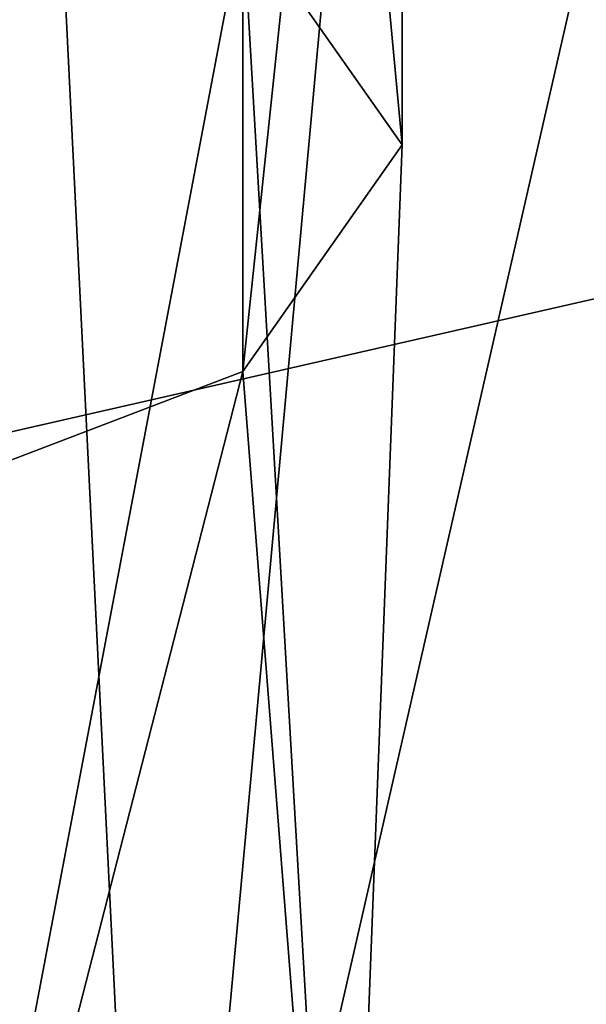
# Model space of a CAD drawing. Header units: millimetres. Extents: x -100 to 89, y -38 to 69.
# Tile 228 of 256: x -59.4 to -55.1, y 9.44 to 16.91. Entities that reach past the tile are written whole.
import ezdxf

# ---------------------------------------------------------------- set-up
doc = ezdxf.new("R2010")
doc.units = ezdxf.units.MM
doc.header["$LTSCALE"] = 65.185185
for name, color, linetype in [('479', 7, 'CONTINUOUS'), ('480', 7, 'CONTINUOUS'), ('795', 7, 'CONTINUOUS')]:
    doc.layers.add(name, color=color, linetype=linetype)

msp = doc.modelspace()

# ---------------------------------------------------------------- linework, layer by layer
at = {"layer": '479', "linetype": 'CONTINUOUS'}
for points in [[(-87.0423, 7.4883, 87.05), (-34.3709, 19.5107, 87.05), (-96.6291, 19.5107, 87.05), (-87.0423, 7.4883, 87.05)], [(-43.9577, 7.4883, 87.05), (-34.3709, 19.5107, 87.05), (-87.0423, 7.4883, 87.05), (-43.9577, 7.4883, 87.05)]]:
    msp.add_3dface(points, dxfattribs=at)
at = {"layer": '480', "linetype": 'CONTINUOUS'}
for points in [[(-45.5165, 9.4428, 85.05), (-58.3679, 3.2536, 85.05), (-45.5165, 59.5572, 85.05), (-45.5165, 9.4428, 85.05)], [(-45.5165, 59.5572, 85.05), (-58.3679, 3.2536, 85.05), (-55.7993, 31.3477, 85.05), (-45.5165, 59.5572, 85.05)], [(-55.7993, 31.3477, 85.05), (-58.3679, 3.2536, 85.05), (-59.5053, 26.2475, 85.05), (-55.7993, 31.3477, 85.05)], [(-59.5053, 26.2475, 85.05), (-58.3679, 3.2536, 85.05), (-61.1942, 13.6678, 85.05), (-59.5053, 26.2475, 85.05)], [(-61.1942, 13.6678, 85.05), (-58.3679, 3.2536, 85.05), (-61.4318, 12.125, 85.05), (-61.1942, 13.6678, 85.05)], [(-58.3679, 3.2536, 85.05), (-72.6321, 3.2536, 85.05), (-61.4318, 12.125, 85.05), (-58.3679, 3.2536, 85.05)]]:
    msp.add_3dface(points, dxfattribs=at)
at = {"layer": '795', "linetype": 'CONTINUOUS'}
for points in [[(-56.5, 25.7049, 323.2715), (-57.7058, 28.8856, 326.4548), (-56.5, 15.9587, 329.7754), (-56.5, 25.7049, 323.2715)], [(-56.5, 15.9587, 329.7754), (-57.7058, 28.8856, 326.4548), (-57.7058, 17.6775, 333.9342), (-56.5, 15.9587, 329.7754)], [(-57.7058, 22.5241, 320.0883), (-56.5, 25.7049, 323.2715), (-57.7058, 14.2399, 325.6166), (-57.7058, 22.5241, 320.0883)], [(-57.7058, 14.2399, 325.6166), (-56.5, 25.7049, 323.2715), (-56.5, 15.9587, 329.7754), (-57.7058, 14.2399, 325.6166)], [(-61, 20.1957, 317.758), (-57.7058, 22.5241, 320.0883), (-61, 12.9817, 322.5721), (-61, 20.1957, 317.758)], [(-61, 12.9817, 322.5721), (-57.7058, 22.5241, 320.0883), (-57.7058, 14.2399, 325.6166), (-61, 12.9817, 322.5721)], [(-57.7058, 17.6775, 333.9342), (-61, 18.9358, 336.9787), (-60.2099, 4.5, 339.3312), (-57.7058, 17.6775, 333.9342)], [(-56.9405, 4.5, 334.8312), (-57.7058, 17.6775, 333.9342), (-60.2099, 4.5, 339.3312), (-56.9405, 4.5, 334.8312)], [(-56.5, 15.9587, 329.7754), (-57.7058, 17.6775, 333.9342), (-56.9405, 4.5, 334.8312), (-56.5, 15.9587, 329.7754)], [(-57.7058, 14.2399, 325.6166), (-56.5, 15.9587, 329.7754), (-56.9405, 4.5, 329.2688), (-57.7058, 14.2399, 325.6166)], [(-56.9405, 4.5, 329.2688), (-56.5, 15.9587, 329.7754), (-56.9405, 4.5, 334.8312), (-56.9405, 4.5, 329.2688)], [(-61, 12.9817, 322.5721), (-57.7058, 14.2399, 325.6166), (-60.2099, 4.5, 324.7688), (-61, 12.9817, 322.5721)], [(-60.2099, 4.5, 324.7688), (-57.7058, 14.2399, 325.6166), (-56.9405, 4.5, 329.2688), (-60.2099, 4.5, 324.7688)]]:
    msp.add_3dface(points, dxfattribs=at)

doc.saveas('drawing.dxf')
